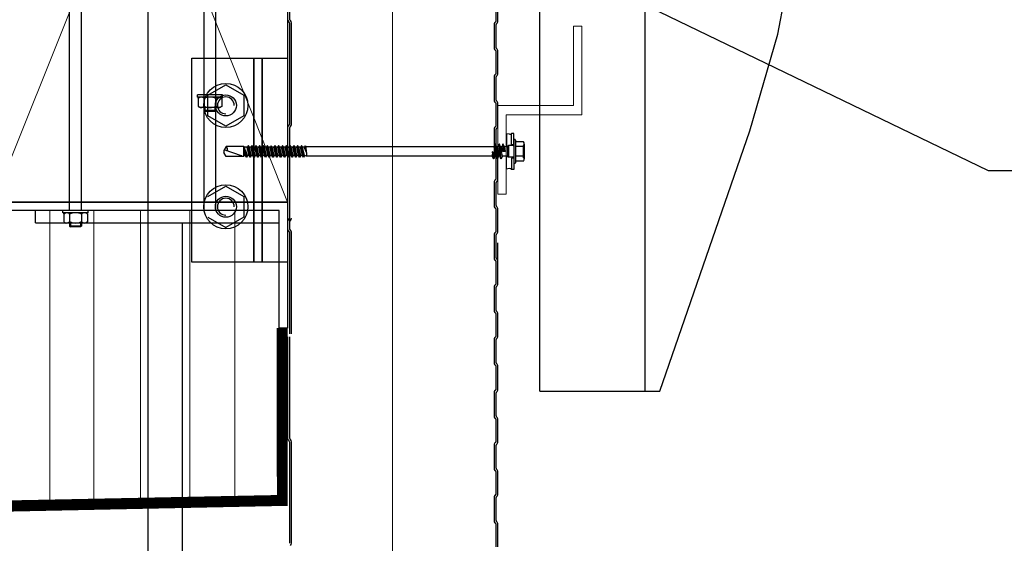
# Model space of a CAD drawing. Header units: millimetres. Extents: x -4835 to 23023, y -15404 to 3906.
# Tile 86 of 256: x 4823 to 4870, y -3502 to -3477. Entities that reach past the tile are written whole.
import ezdxf

# ---------------------------------------------------------------- set-up
doc = ezdxf.new("R2010")
doc.units = ezdxf.units.MM
doc.linetypes.add('DASHED', pattern=[19.05, 12.7, -6.35])
doc.layers.get('0').update_dxf_attribs({"lineweight": 9})
for name, color, linetype in [('2D- Siatka Modularna', 7, 'Continuous'), ('detale', 7, 'Continuous'), ('wypelnienia wielobokow', 7, 'Continuous')]:
    doc.layers.add(name, color=color, linetype=linetype)
for name, color, linetype, lineweight in [('a___cienka___0.15', 10, 'Continuous', 15), ('a___ocieplenie', 214, 'BATTING', 5), ('a___przekrojowa___0.5', 7, 'Continuous', 25), ('a___widokowa_0.25', 130, 'Continuous', 25)]:
    doc.layers.add(name, color=color, linetype=linetype, lineweight=lineweight)
doc.styles.get("Standard").update_dxf_attribs({"font": 'arial.ttf'})
doc.linetypes.add('BATTING', pattern='A,0.0001,-0.1,[134,ltypeshp.shx,S=0.1,R=0,X=-0.1,Y=0],-0.2,[134,ltypeshp.shx,S=0.1,R=180,X=0.1,Y=0],-0.1', length=0.4001)
doc.dimstyles.new('GENERATED_STYLE__100', dxfattribs={"dimtxt": 0.18, "dimasz": 1.824, "dimexe": 0.18, "dimexo": 0.0625, "dimgap": 0.09, "dimtad": 0, "dimtih": 1, "dimtoh": 1, "dimdec": 4, "dimzin": 0, "dimdsep": 46, "dimtxsty": 'Standard', "dimcen": 0.09, "dimadec": 0, "dimazin": 0, "dimtfac": 1, "dimtdec": 4, "dimtmove": 0, "dimatfit": 3, "dimldrblk": 'ARROWHEAD_5', "dimfxl": 1, "dimtolj": 1, "dimtzin": 0, "dimarcsym": 0})

# ---------------------------------------------------------------- blocks, each defined once
blk = doc.blocks.new('ARROWHEAD_5')
at = {"linetype": 'Continuous'}
blk.add_line((0, 0), (-1, 0), dxfattribs=at)
blk.add_solid([(-1, 0.2679), (0, 0), (-1, -0.2679), (-1, 0.2679)], dxfattribs=at)

msp = doc.modelspace()

# ---------------------------------------------------------------- linework, layer by layer
at = {"layer": '2D- Siatka Modularna', "color": 2, "lineweight": 25}
msp.add_line((4829.0535, -3442.4799), (4829.0535, -3641.1509), dxfattribs=at)
at = {"layer": 'a___cienka___0.15'}
for p, q in [((4821.7035, -3450.5583), (4835.7035, -3485.5583)), ((4835.7035, -3450.5583), (4821.7035, -3485.5583)), ((4849.7003, -3477.1803), (4849.3003, -3477.1803)), ((4849.3003, -3477.1803), (4849.3003, -3480.9553)), ((4849.7003, -3481.4053), (4849.7003, -3477.1803)), ((4845.7003, -3480.9553), (4845.7003, -3485.1803)), ((4849.3003, -3480.9553), (4845.7003, -3480.9553)), ((4846.1003, -3485.1803), (4846.1003, -3481.4053)), ((4846.1003, -3481.4053), (4849.7003, -3481.4053)), ((4845.7003, -3485.1803), (4846.1003, -3485.1803)), ((4826.4805, -3485.9583), (4826.4805, -3499.6954)), ((4831.0535, -3485.9583), (4831.0535, -3499.6032))]:
    msp.add_line(p, q, dxfattribs=at)
at = {"layer": 'a___cienka___0.15', "linetype": 'DASHED', "ltscale": 0.2, "const_width": 0.5}
for points in [[(4835.4533, -3491.5583), (4835.4535, -3499.5145)], [(4783.5438, -3500.8111), (4835.7035, -3499.7595)]]:
    msp.add_lwpolyline(points, dxfattribs=at)
at = {"layer": 'a___cienka___0.15'}
for points in [[(4835.2033, -3491.5583), (4835.2035, -3498.6163)], [(4783.5438, -3500.561), (4835.7035, -3499.5094)]]:
    msp.add_lwpolyline(points, dxfattribs=at)
at = {"layer": 'a___ocieplenie', "ltscale": 12}
msp.add_line((4840.6982, -3450.5583), (4840.6982, -3515.8423), dxfattribs=at)
at = {"layer": 'a___ocieplenie', "ltscale": 5}
for p, q in [((4824.3883, -3485.9583), (4824.3883, -3499.7376)), ((4828.7039, -3485.9583), (4828.7039, -3499.6506)), ((4833.1872, -3485.9583), (4833.1872, -3499.5602))]:
    msp.add_line(p, q, dxfattribs=at)
at = {"layer": 'a___przekrojowa___0.5'}
for p, q in [((4847.7003, -3494.5583), (4847.7003, -3444.7583)), ((4835.8035, -3476.8779), (4835.8035, -3472.0404)), ((4859.0207, -3477.5656), (4859.9226, -3472.8625)), ((4845.6035, -3475.8665), (4845.6035, -3476.965)), ((4845.7035, -3476.965), (4845.7035, -3475.8665)), ((4835.7366, -3476.9578), (4835.7688, -3476.99)), ((4835.7835, -3477.0254), (4835.7835, -3481.8629)), ((4835.8395, -3476.9193), (4835.8073, -3476.8871)), ((4835.8835, -3481.8629), (4835.8835, -3477.0254)), ((4845.5235, -3477.1125), (4845.5235, -3478.211)), ((4845.5997, -3476.9742), (4845.5674, -3477.0065)), ((4845.6235, -3478.211), (4845.6235, -3477.1125)), ((4845.6381, -3477.0772), (4845.6704, -3477.0449)), ((4857.6895, -3482.1657), (4859.0207, -3477.5656)), ((4845.5674, -3478.3171), (4845.5997, -3478.3493)), ((4845.6035, -3478.3585), (4845.6035, -3479.457)), ((4845.6704, -3478.2786), (4845.6381, -3478.2464)), ((4845.7035, -3479.457), (4845.7035, -3478.3585)), ((4845.5997, -3479.4662), (4845.5674, -3479.4985)), ((4845.6381, -3479.5692), (4845.6704, -3479.5369)), ((4845.5235, -3479.6045), (4845.5235, -3480.703)), ((4845.6235, -3480.703), (4845.6235, -3479.6045)), ((4845.5674, -3480.8091), (4845.5997, -3480.8413)), ((4845.6035, -3480.8505), (4845.6035, -3481.949)), ((4845.6704, -3480.7706), (4845.6381, -3480.7384)), ((4845.7035, -3481.949), (4845.7035, -3480.8505)), ((4835.7035, -3482.0104), (4835.7035, -3486.8479)), ((4835.7688, -3481.8982), (4835.7366, -3481.9305)), ((4835.8035, -3486.8479), (4835.8035, -3482.0104)), ((4835.8073, -3482.0012), (4835.8395, -3481.9689)), ((4845.5235, -3482.0965), (4845.5235, -3483.195)), ((4845.5997, -3481.9582), (4845.5674, -3481.9905)), ((4845.6235, -3483.195), (4845.6235, -3482.0965)), ((4845.6381, -3482.0612), (4845.6704, -3482.0289)), ((4853.407, -3494.5583), (4857.6895, -3482.1657)), ((4845.5997, -3483.1029), (4845.5674, -3483.1352)), ((4845.6381, -3483.2059), (4845.6704, -3483.1736)), ((4845.6704, -3483.2626), (4845.6381, -3483.2304)), ((4845.5674, -3483.3011), (4845.5997, -3483.3333)), ((4845.6035, -3483.3425), (4845.6035, -3484.4833)), ((4845.7035, -3484.4833), (4845.7035, -3483.3425)), ((4845.5235, -3484.6308), (4845.5235, -3485.7293)), ((4845.5997, -3484.4925), (4845.5674, -3484.5247)), ((4845.6235, -3485.7293), (4845.6235, -3484.6308)), ((4845.6381, -3484.5955), (4845.6704, -3484.5632)), ((4845.5674, -3485.8354), (4845.5997, -3485.8676)), ((4845.6035, -3485.8768), (4845.6035, -3486.9753)), ((4845.6704, -3485.7969), (4845.6381, -3485.7646)), ((4845.7035, -3486.9753), (4845.7035, -3485.8768)), ((4835.7688, -3486.3682), (4835.7366, -3486.4005)), ((4835.8073, -3486.4712), (4835.8395, -3486.4389)), ((4835.7366, -3486.9278), (4835.7688, -3486.96)), ((4835.7835, -3486.9954), (4835.7835, -3491.8329)), ((4835.8395, -3486.8893), (4835.8073, -3486.8571)), ((4835.8835, -3491.8329), (4835.8835, -3486.9954)), ((4845.5997, -3486.9845), (4845.5674, -3487.0167)), ((4845.5235, -3487.1228), (4845.5235, -3488.2213)), ((4845.6235, -3488.2213), (4845.6235, -3487.1228)), ((4845.6381, -3487.0875), (4845.6704, -3487.0552)), ((4845.7035, -3488.5937), (4845.7035, -3487.4952)), ((4845.5674, -3488.3274), (4845.5997, -3488.3596)), ((4845.6035, -3488.3688), (4845.6035, -3489.4673)), ((4845.6704, -3488.2889), (4845.6381, -3488.2566)), ((4845.7035, -3489.4673), (4845.7035, -3488.3688)), ((4845.5235, -3489.6148), (4845.5235, -3490.7133)), ((4845.5997, -3489.4765), (4845.5674, -3489.5087)), ((4845.6235, -3490.7133), (4845.6235, -3489.6148)), ((4845.6381, -3489.5795), (4845.6704, -3489.5472)), ((4845.6704, -3490.7809), (4845.6381, -3490.7486)), ((4845.5674, -3490.8194), (4845.5997, -3490.8516)), ((4845.6035, -3490.8608), (4845.6035, -3491.9593)), ((4845.7035, -3491.9593), (4845.7035, -3490.8608)), ((4835.7035, -3491.9804), (4835.7035, -3496.8179)), ((4835.8035, -3496.8179), (4835.8035, -3491.9804)), ((4845.5235, -3492.1068), (4845.5235, -3493.2053)), ((4845.5997, -3491.9685), (4845.5674, -3492.0007)), ((4845.6235, -3493.2053), (4845.6235, -3492.1068)), ((4845.6381, -3492.0715), (4845.6704, -3492.0392)), ((4845.5674, -3493.3114), (4845.5997, -3493.3436)), ((4845.6035, -3493.3528), (4845.6035, -3494.4936)), ((4845.6704, -3493.2729), (4845.6381, -3493.2406)), ((4845.7035, -3494.4936), (4845.7035, -3493.3528)), ((4845.5997, -3494.5028), (4845.5674, -3494.535)), ((4845.5235, -3494.6411), (4845.5235, -3495.7396)), ((4845.6235, -3495.7396), (4845.6235, -3494.6411)), ((4845.6381, -3494.6057), (4845.6704, -3494.5735)), ((4845.5674, -3495.8456), (4845.5997, -3495.8779)), ((4845.6035, -3495.8871), (4845.6035, -3496.9856)), ((4845.6704, -3495.8072), (4845.6381, -3495.7749)), ((4845.7035, -3496.9856), (4845.7035, -3495.8871)), ((4835.8395, -3496.8593), (4835.8073, -3496.8271)), ((4835.7366, -3496.8978), (4835.7688, -3496.93)), ((4835.7835, -3496.9654), (4835.7835, -3501.8029)), ((4835.8835, -3501.8029), (4835.8835, -3496.9654)), ((4845.5235, -3497.1331), (4845.5235, -3498.2316)), ((4845.5997, -3496.9948), (4845.5674, -3497.027)), ((4845.6235, -3498.2316), (4845.6235, -3497.1331)), ((4845.6381, -3497.0977), (4845.6704, -3497.0655)), ((4845.6704, -3498.2992), (4845.6381, -3498.2669)), ((4845.5674, -3498.3376), (4845.5997, -3498.3699)), ((4845.6035, -3498.3791), (4845.6035, -3499.4776)), ((4845.7035, -3499.4776), (4845.7035, -3498.3791)), ((4845.5235, -3499.6251), (4845.5235, -3500.7236)), ((4845.5997, -3499.4868), (4845.5674, -3499.519)), ((4845.6235, -3500.7236), (4845.6235, -3499.6251)), ((4845.6381, -3499.5897), (4845.6704, -3499.5575)), ((4835.7035, -3500.0095), (4783.5438, -3501.0611)), ((4845.5674, -3500.8296), (4845.5997, -3500.8619)), ((4845.6035, -3500.8711), (4845.6035, -3501.9696)), ((4845.6704, -3500.7912), (4845.6381, -3500.7589)), ((4845.7035, -3501.9696), (4845.7035, -3500.8711))]:
    msp.add_line(p, q, dxfattribs=at)
msp.add_lwpolyline([(4822.1039, -3491.5583), (4821.7039, -3491.5583), (4821.7039, -3485.5583), (4835.7035, -3485.5583), (4835.7035, -3491.5583), (4835.3039, -3491.5583), (4835.3039, -3485.9583), (4822.1039, -3485.9583)], close=True, dxfattribs=at)
msp.add_lwpolyline([(4847.7003, -3494.5583), (4853.407, -3494.5583)], dxfattribs=at)
for centre, radius, start, end in [((4835.8165, -3476.8779), 0.113, 179.99997, 224.99997), ((4835.7335, -3477.0254), 0.05, 0, 45), ((4835.8165, -3476.8779), 0.013, 180, 225.00007), ((4835.7335, -3477.0254), 0.15, 0, 45.00007), ((4845.6735, -3477.1125), 0.15, 135, 180), ((4845.5905, -3476.965), 0.013, 315, 0), ((4845.6735, -3477.1125), 0.05, 134.99992, 179.99992), ((4845.5905, -3476.965), 0.113, 315.00003, 0.00003), ((4845.6735, -3478.211), 0.15, 180, 225), ((4845.5905, -3478.3585), 0.013, 0, 45), ((4845.6735, -3478.211), 0.05, 179.99998, 224.99998), ((4845.5905, -3478.3585), 0.113, 0.00001, 45.00001), ((4845.6735, -3479.6045), 0.15, 135, 180), ((4845.5905, -3479.457), 0.013, 315, 0), ((4845.5905, -3479.457), 0.113, 315.00003, 0.00003), ((4845.6735, -3479.6045), 0.05, 134.99992, 179.99992), ((4845.6735, -3480.703), 0.15, 180, 225), ((4845.5905, -3480.8505), 0.013, 0, 45), ((4845.6735, -3480.703), 0.05, 179.99998, 224.99998), ((4845.5905, -3480.8505), 0.113, 0.00001, 45.00001), ((4835.7335, -3481.8629), 0.05, 314.99992, 359.99992), ((4835.7335, -3481.8629), 0.15, 315.00006, 0), ((4835.8165, -3482.0104), 0.113, 135, 180), ((4835.8165, -3482.0104), 0.013, 135.00006, 180), ((4845.6735, -3482.0965), 0.15, 135, 180), ((4845.5905, -3481.949), 0.013, 315, 0), ((4845.6735, -3482.0965), 0.05, 134.99992, 179.99992), ((4845.5905, -3481.949), 0.113, 315.00003, 0.00003), ((4845.6735, -3483.2412), 0.15, 135, 180), ((4845.6735, -3483.195), 0.15, 180, 225), ((4845.5905, -3483.0937), 0.013, 315, 0), ((4845.6735, -3483.195), 0.05, 179.99998, 224.99998), ((4845.6735, -3483.2412), 0.05, 134.99992, 179.99992), ((4845.5905, -3483.0937), 0.113, 315.00003, 0.00003), ((4845.5905, -3483.3425), 0.113, 0.00001, 45.00001), ((4845.5905, -3483.3425), 0.013, 0, 45), ((4845.6735, -3484.6308), 0.15, 135, 180), ((4845.5905, -3484.4833), 0.013, 315, 0), ((4845.6735, -3484.6308), 0.05, 134.99992, 179.99992), ((4845.5905, -3484.4833), 0.113, 315.00003, 0.00003), ((4845.6735, -3485.7293), 0.15, 180, 225), ((4845.5905, -3485.8768), 0.013, 0, 45), ((4845.6735, -3485.7293), 0.05, 179.99998, 224.99998), ((4845.5905, -3485.8768), 0.113, 0.00001, 45.00001), ((4835.8165, -3486.4804), 0.113, 135, 180), ((4835.7335, -3486.3329), 0.05, 314.99992, 359.99992), ((4835.8165, -3486.4804), 0.013, 135.00006, 180), ((4835.7335, -3486.3329), 0.15, 315.00006, 0), ((4835.8165, -3486.8479), 0.113, 179.99997, 224.99997), ((4835.7335, -3486.9954), 0.05, 0, 45), ((4835.8165, -3486.8479), 0.013, 180, 225.00007), ((4835.7335, -3486.9954), 0.15, 0, 45.00007), ((4845.6735, -3487.1228), 0.15, 135, 180), ((4845.5905, -3486.9753), 0.013, 315, 0), ((4845.5905, -3486.9753), 0.113, 315.00003, 0.00003), ((4845.6735, -3487.1228), 0.05, 134.99992, 179.99992), ((4845.6735, -3488.2213), 0.15, 180, 225), ((4845.5905, -3488.3688), 0.013, 0, 45), ((4845.6735, -3488.2213), 0.05, 179.99998, 224.99998), ((4845.5905, -3488.3688), 0.113, 0.00001, 45.00001), ((4845.6735, -3489.6148), 0.15, 135, 180), ((4845.5905, -3489.4673), 0.013, 315, 0), ((4845.6735, -3489.6148), 0.05, 134.99992, 179.99992), ((4845.5905, -3489.4673), 0.113, 315.00003, 0.00003), ((4845.6735, -3490.7133), 0.15, 180, 225), ((4845.6735, -3490.7133), 0.05, 179.99998, 224.99998), ((4845.5905, -3490.8608), 0.113, 0.00001, 45.00001), ((4845.5905, -3490.8608), 0.013, 0, 45), ((4845.6735, -3492.1068), 0.15, 135, 180), ((4845.5905, -3491.9593), 0.013, 315, 0), ((4845.6735, -3492.1068), 0.05, 134.99992, 179.99992), ((4845.5905, -3491.9593), 0.113, 315.00003, 0.00003), ((4845.6735, -3493.2053), 0.15, 180, 225), ((4845.5905, -3493.3528), 0.013, 0, 45), ((4845.6735, -3493.2053), 0.05, 179.99998, 224.99998), ((4845.5905, -3493.3528), 0.113, 0.00001, 45.00001), ((4845.6735, -3494.6411), 0.15, 135, 180), ((4845.5905, -3494.4936), 0.013, 315, 0), ((4845.5905, -3494.4936), 0.113, 315.00003, 0.00003), ((4845.6735, -3494.6411), 0.05, 134.99992, 179.99992), ((4845.6735, -3495.7396), 0.15, 180, 225), ((4845.5905, -3495.8871), 0.013, 0, 45), ((4845.6735, -3495.7396), 0.05, 179.99998, 224.99998), ((4845.5905, -3495.8871), 0.113, 0.00001, 45.00001), ((4835.8165, -3496.8179), 0.113, 179.99997, 224.99997), ((4835.8165, -3496.8179), 0.013, 180, 225.00007), ((4835.7335, -3496.9654), 0.15, 0, 45.00007), ((4835.7335, -3496.9654), 0.05, 0, 45), ((4845.6735, -3497.1331), 0.15, 135, 180), ((4845.5905, -3496.9856), 0.013, 315, 0), ((4845.6735, -3497.1331), 0.05, 134.99992, 179.99992), ((4845.5905, -3496.9856), 0.113, 315.00003, 0.00003), ((4845.6735, -3498.2316), 0.15, 180, 225), ((4845.6735, -3498.2316), 0.05, 179.99998, 224.99998), ((4845.5905, -3498.3791), 0.013, 0, 45), ((4845.5905, -3498.3791), 0.113, 0.00001, 45.00001), ((4845.6735, -3499.6251), 0.15, 135, 180), ((4845.5905, -3499.4776), 0.013, 315, 0), ((4845.6735, -3499.6251), 0.05, 134.99992, 179.99992), ((4845.5905, -3499.4776), 0.113, 315.00003, 0.00003), ((4845.6735, -3500.7236), 0.15, 180, 225), ((4845.5905, -3500.8711), 0.013, 0, 45), ((4845.6735, -3500.7236), 0.05, 179.99998, 224.99998), ((4845.5905, -3500.8711), 0.113, 0.00001, 45.00001), ((4835.7335, -3501.8029), 0.15, 315.00006, 0)]:
    msp.add_arc(centre, radius, start, end, dxfattribs=at)
at = {"layer": 'a___widokowa_0.25'}
for p, q in [((4852.7003, -3444.7701), (4852.7003, -3494.5583)), ((4823.7033, -3486.5479), (4823.7033, -3485.9583)), ((4823.7033, -3486.5479), (4835.3039, -3486.5486)), ((4830.7035, -3606.1283), (4830.7035, -3486.5484))]:
    msp.add_line(p, q, dxfattribs=at)
msp.add_lwpolyline([(4835.7035, -3485.5583), (4821.7035, -3485.5583), (4821.7035, -3450.5583), (4835.7035, -3450.5583)], close=True, dxfattribs=at)
at = {"layer": 'detale'}
for p, q in [((4831.9132, -3480.4672), (4832.7632, -3479.9765)), ((4832.7632, -3479.9765), (4833.6132, -3480.4672)), ((4832.6063, -3480.4583), (4831.4064, -3480.4583)), ((4831.4064, -3480.5641), (4831.4064, -3480.4583)), ((4831.9132, -3481.4487), (4831.9132, -3480.4672)), ((4832.6063, -3480.5641), (4832.6063, -3480.4583)), ((4833.6132, -3480.4672), (4833.6132, -3481.4487)), ((4832.6063, -3480.5641), (4831.4064, -3480.5641)), ((4831.4416, -3480.6183), (4831.5355, -3480.5641)), ((4831.4416, -3480.6183), (4831.4416, -3481.004)), ((4831.4425, -3480.6178), (4831.4425, -3480.5641)), ((4832.4771, -3480.5641), (4831.5355, -3480.5641)), ((4831.724, -3480.6347), (4831.724, -3480.9876)), ((4832.2887, -3480.6347), (4832.2887, -3480.9876)), ((4832.571, -3480.6183), (4832.4771, -3480.5641)), ((4832.571, -3480.6183), (4832.571, -3481.004)), ((4831.4416, -3481.004), (4831.5355, -3481.0582)), ((4832.4771, -3481.0582), (4831.5355, -3481.0582)), ((4831.724, -3481.0582), (4831.724, -3481.1994)), ((4832.2887, -3481.1994), (4831.724, -3481.1994)), ((4831.724, -3481.1994), (4831.7692, -3481.2446)), ((4831.7692, -3481.0582), (4831.7692, -3481.2446)), ((4832.2435, -3481.2446), (4831.7692, -3481.2446)), ((4832.2435, -3481.0582), (4832.2435, -3481.2446)), ((4832.2887, -3481.1994), (4832.2435, -3481.2446)), ((4832.2887, -3481.0582), (4832.2887, -3481.1994)), ((4832.571, -3481.004), (4832.4771, -3481.0582)), ((4832.7632, -3481.9395), (4831.9132, -3481.4487)), ((4833.6132, -3481.4487), (4832.7632, -3481.9395)), ((4846.2583, -3482.3334), (4846.1003, -3482.3055)), ((4846.1267, -3482.8905), (4846.1267, -3482.3055)), ((4846.3603, -3482.8359), (4846.3603, -3482.2881)), ((4846.4603, -3482.2881), (4846.3603, -3482.2881)), ((4846.4603, -3482.8359), (4846.4603, -3482.2881)), ((4845.5821, -3482.8055), (4845.5261, -3482.9255)), ((4845.5971, -3482.8055), (4845.5821, -3482.8055)), ((4845.6726, -3483.4955), (4845.5821, -3482.8055)), ((4845.653, -3482.9255), (4845.5971, -3482.8055)), ((4845.6876, -3483.4955), (4845.5971, -3482.8055)), ((4845.7631, -3482.8055), (4845.7071, -3482.9255)), ((4845.8536, -3483.4955), (4845.7631, -3482.8055)), ((4845.7781, -3482.8055), (4845.7631, -3482.8055)), ((4845.8686, -3483.4955), (4845.7781, -3482.8055)), ((4845.834, -3482.9255), (4845.7781, -3482.8055)), ((4845.9441, -3482.8055), (4845.8881, -3482.9255)), ((4845.9893, -3483.1505), (4845.9441, -3482.8055)), ((4845.9591, -3482.8055), (4845.9441, -3482.8055)), ((4846.0043, -3483.1505), (4845.9591, -3482.8055)), ((4846.015, -3482.9255), (4845.9591, -3482.8055)), ((4846.4603, -3482.6155), (4846.4603, -3483.1505)), ((4846.4603, -3482.7446), (4846.4603, -3483.1505)), ((4846.5403, -3482.6155), (4846.5403, -3483.1505)), ((4846.9248, -3482.6889), (4846.5603, -3482.6889)), ((4846.9603, -3482.8043), (4846.9603, -3483.4967)), ((4832.7752, -3482.918), (4832.6698, -3483.1005)), ((4832.6698, -3483.1005), (4832.6698, -3483.2005)), ((4832.7752, -3483.383), (4832.6698, -3483.2005)), ((4833.5095, -3483.3538), (4832.6813, -3483.0805)), ((4833.5981, -3482.918), (4832.7752, -3482.918)), ((4833.5981, -3482.918), (4833.5981, -3483.383)), ((4833.6544, -3482.9505), (4833.5981, -3482.918)), ((4833.7819, -3482.9505), (4833.6544, -3482.9505)), ((4833.6544, -3482.9505), (4833.6544, -3483.3505)), ((4833.7347, -3483.4255), (4833.6914, -3483.0712)), ((4833.793, -3483.3505), (4833.6914, -3483.0712)), ((4833.6914, -3483.0712), (4833.6914, -3483.3505)), ((4833.7497, -3483.4255), (4833.6914, -3483.0712)), ((4833.8252, -3482.8755), (4833.7819, -3482.9505)), ((4833.8724, -3483.3505), (4833.7819, -3482.9505)), ((4833.9157, -3483.4255), (4833.8252, -3482.8755)), ((4833.8402, -3482.8755), (4833.8252, -3482.8755)), ((4833.9307, -3483.4255), (4833.8402, -3482.8755)), ((4833.8835, -3482.9505), (4833.8402, -3482.8755)), ((4833.974, -3483.3505), (4833.8835, -3482.9505)), ((4833.9629, -3482.9505), (4833.8835, -3482.9505)), ((4834.0062, -3482.8755), (4833.9629, -3482.9505)), ((4834.0534, -3483.3505), (4833.9629, -3482.9505)), ((4834.0967, -3483.4255), (4834.0062, -3482.8755)), ((4834.0212, -3482.8755), (4834.0062, -3482.8755)), ((4834.1117, -3483.4255), (4834.0212, -3482.8755)), ((4834.0645, -3482.9505), (4834.0212, -3482.8755)), ((4834.155, -3483.3505), (4834.0645, -3482.9505)), ((4834.1439, -3482.9505), (4834.0645, -3482.9505)), ((4834.1872, -3482.8755), (4834.1439, -3482.9505)), ((4834.2344, -3483.3505), (4834.1439, -3482.9505)), ((4834.2022, -3482.8755), (4834.1872, -3482.8755)), ((4834.2777, -3483.4255), (4834.1872, -3482.8755)), ((4834.2455, -3482.9505), (4834.2022, -3482.8755)), ((4834.2927, -3483.4255), (4834.2022, -3482.8755)), ((4834.3249, -3482.9505), (4834.2455, -3482.9505)), ((4834.336, -3483.3505), (4834.2455, -3482.9505)), ((4834.3682, -3482.8755), (4834.3249, -3482.9505)), ((4834.4154, -3483.3505), (4834.3249, -3482.9505)), ((4834.3832, -3482.8755), (4834.3682, -3482.8755)), ((4834.4587, -3483.4255), (4834.3682, -3482.8755)), ((4834.4265, -3482.9505), (4834.3832, -3482.8755)), ((4834.4737, -3483.4255), (4834.3832, -3482.8755)), ((4834.517, -3483.3505), (4834.4265, -3482.9505)), ((4834.5059, -3482.9505), (4834.4265, -3482.9505)), ((4834.5492, -3482.8755), (4834.5059, -3482.9505)), ((4834.5964, -3483.3505), (4834.5059, -3482.9505)), ((4834.5642, -3482.8755), (4834.5492, -3482.8755)), ((4834.6397, -3483.4255), (4834.5492, -3482.8755)), ((4834.6075, -3482.9505), (4834.5642, -3482.8755)), ((4834.6547, -3483.4255), (4834.5642, -3482.8755)), ((4834.6869, -3482.9505), (4834.6075, -3482.9505)), ((4834.698, -3483.3505), (4834.6075, -3482.9505)), ((4834.7302, -3482.8755), (4834.6869, -3482.9505)), ((4834.7774, -3483.3505), (4834.6869, -3482.9505)), ((4834.8207, -3483.4255), (4834.7302, -3482.8755)), ((4834.7452, -3482.8755), (4834.7302, -3482.8755)), ((4834.8357, -3483.4255), (4834.7452, -3482.8755)), ((4834.7885, -3482.9505), (4834.7452, -3482.8755)), ((4834.879, -3483.3505), (4834.7885, -3482.9505)), ((4834.8679, -3482.9505), (4834.7885, -3482.9505)), ((4834.9112, -3482.8755), (4834.8679, -3482.9505)), ((4834.9584, -3483.3505), (4834.8679, -3482.9505)), ((4834.9262, -3482.8755), (4834.9112, -3482.8755)), ((4835.0017, -3483.4255), (4834.9112, -3482.8755)), ((4834.9695, -3482.9505), (4834.9262, -3482.8755)), ((4835.0167, -3483.4255), (4834.9262, -3482.8755)), ((4835.0489, -3482.9505), (4834.9695, -3482.9505)), ((4835.06, -3483.3505), (4834.9695, -3482.9505)), ((4835.0922, -3482.8755), (4835.0489, -3482.9505)), ((4835.1394, -3483.3505), (4835.0489, -3482.9505)), ((4835.1827, -3483.4255), (4835.0922, -3482.8755)), ((4835.1072, -3482.8755), (4835.0922, -3482.8755)), ((4835.1977, -3483.4255), (4835.1072, -3482.8755)), ((4835.1505, -3482.9505), (4835.1072, -3482.8755)), ((4835.241, -3483.3505), (4835.1505, -3482.9505)), ((4835.2299, -3482.9505), (4835.1505, -3482.9505)), ((4835.2732, -3482.8755), (4835.2299, -3482.9505)), ((4835.3204, -3483.3505), (4835.2299, -3482.9505)), ((4835.2882, -3482.8755), (4835.2732, -3482.8755)), ((4835.3638, -3483.4255), (4835.2732, -3482.8755)), ((4835.3316, -3482.9505), (4835.2882, -3482.8755)), ((4835.3788, -3483.4255), (4835.2882, -3482.8755)), ((4835.411, -3482.9505), (4835.3316, -3482.9505)), ((4835.4221, -3483.3505), (4835.3316, -3482.9505)), ((4835.4543, -3482.8755), (4835.411, -3482.9505)), ((4835.5015, -3483.3505), (4835.411, -3482.9505)), ((4835.5448, -3483.4255), (4835.4543, -3482.8755)), ((4835.4693, -3482.8755), (4835.4543, -3482.8755)), ((4835.5598, -3483.4255), (4835.4693, -3482.8755)), ((4835.5126, -3482.9505), (4835.4693, -3482.8755)), ((4835.6031, -3483.3505), (4835.5126, -3482.9505)), ((4835.592, -3482.9505), (4835.5126, -3482.9505)), ((4835.6353, -3482.8755), (4835.592, -3482.9505)), ((4835.6825, -3483.3505), (4835.592, -3482.9505)), ((4835.6503, -3482.8755), (4835.6353, -3482.8755)), ((4835.7258, -3483.4255), (4835.6353, -3482.8755)), ((4835.6936, -3482.9505), (4835.6503, -3482.8755)), ((4835.7408, -3483.4255), (4835.6503, -3482.8755)), ((4835.773, -3482.9505), (4835.6936, -3482.9505)), ((4835.7841, -3483.3505), (4835.6936, -3482.9505)), ((4835.8163, -3482.8755), (4835.773, -3482.9505)), ((4835.8635, -3483.3505), (4835.773, -3482.9505)), ((4835.9068, -3483.4255), (4835.8163, -3482.8755)), ((4835.8313, -3482.8755), (4835.8163, -3482.8755)), ((4835.9218, -3483.4255), (4835.8313, -3482.8755)), ((4835.8746, -3482.9505), (4835.8313, -3482.8755)), ((4835.9651, -3483.3505), (4835.8746, -3482.9505)), ((4835.954, -3482.9505), (4835.8746, -3482.9505)), ((4835.9973, -3482.8755), (4835.954, -3482.9505)), ((4836.0445, -3483.3505), (4835.954, -3482.9505)), ((4836.0123, -3482.8755), (4835.9973, -3482.8755)), ((4836.0878, -3483.4255), (4835.9973, -3482.8755)), ((4836.0556, -3482.9505), (4836.0123, -3482.8755)), ((4836.1028, -3483.4255), (4836.0123, -3482.8755)), ((4836.135, -3482.9505), (4836.0556, -3482.9505)), ((4836.1461, -3483.3505), (4836.0556, -3482.9505)), ((4836.1783, -3482.8755), (4836.135, -3482.9505)), ((4836.2255, -3483.3505), (4836.135, -3482.9505)), ((4836.2688, -3483.4255), (4836.1783, -3482.8755)), ((4836.1933, -3482.8755), (4836.1783, -3482.8755)), ((4836.2838, -3483.4255), (4836.1933, -3482.8755)), ((4836.2366, -3482.9505), (4836.1933, -3482.8755)), ((4836.3271, -3483.3505), (4836.2366, -3482.9505)), ((4836.316, -3482.9505), (4836.2366, -3482.9505)), ((4836.3593, -3482.8755), (4836.316, -3482.9505)), ((4836.4065, -3483.3505), (4836.316, -3482.9505)), ((4836.3743, -3482.8755), (4836.3593, -3482.8755)), ((4836.4498, -3483.4255), (4836.3593, -3482.8755)), ((4836.4176, -3482.9505), (4836.3743, -3482.8755)), ((4836.4648, -3483.4255), (4836.3743, -3482.8755)), ((4836.497, -3482.9505), (4836.4176, -3482.9505)), ((4836.5081, -3483.3505), (4836.4176, -3482.9505)), ((4836.5403, -3482.8755), (4836.497, -3482.9505)), ((4836.5929, -3483.1955), (4836.497, -3482.9505)), ((4836.5929, -3483.1955), (4836.5403, -3482.8755)), ((4836.5842, -3482.9255), (4836.5553, -3482.8755)), ((4836.5929, -3483.1955), (4836.5553, -3482.8755)), ((4836.5929, -3483.1955), (4836.5842, -3482.9255)), ((4845.5261, -3482.9255), (4836.5842, -3482.9255)), ((4836.5929, -3483.1955), (4836.5929, -3483.3755)), ((4845.4493, -3483.1721), (4845.4356, -3483.3755)), ((4845.4916, -3483.4955), (4845.4493, -3483.1735)), ((4845.5625, -3483.3755), (4845.4634, -3483.1694)), ((4845.5066, -3483.4955), (4845.4641, -3483.1716)), ((4845.6166, -3483.3755), (4845.5261, -3482.9255)), ((4845.7071, -3482.9255), (4845.653, -3482.9255)), ((4845.7435, -3483.3755), (4845.653, -3482.9255)), ((4845.7976, -3483.3755), (4845.7071, -3482.9255)), ((4845.9245, -3483.3755), (4845.834, -3482.9255)), ((4845.8881, -3482.9255), (4845.834, -3482.9255)), ((4845.9334, -3483.1505), (4845.8881, -3482.9255)), ((4846.0603, -3483.1505), (4845.9334, -3483.1505)), ((4846.1603, -3482.9255), (4846.015, -3482.9255)), ((4846.0603, -3483.1505), (4846.015, -3482.9255)), ((4846.2109, -3482.8979), (4846.1267, -3482.8905)), ((4846.1267, -3482.8905), (4846.1267, -3482.9255)), ((4846.2113, -3482.8745), (4846.1603, -3482.9255)), ((4846.1603, -3482.9255), (4846.1603, -3483.3755)), ((4846.4303, -3482.8745), (4846.2113, -3482.8745)), ((4846.2113, -3482.8745), (4846.2113, -3483.4265)), ((4846.4603, -3482.8359), (4846.3603, -3482.8359)), ((4846.4603, -3483.1505), (4846.4603, -3483.6855)), ((4846.9248, -3482.9197), (4846.5403, -3482.9197)), ((4846.5403, -3483.1505), (4846.5403, -3483.6855)), ((4846.9603, -3482.8491), (4846.9103, -3482.8625)), ((4846.9103, -3482.8625), (4846.9103, -3483.4386)), ((4833.5981, -3483.383), (4832.7752, -3483.383)), ((4833.6544, -3483.3505), (4833.5981, -3483.383)), ((4833.6914, -3483.3505), (4833.6544, -3483.3505)), ((4833.7347, -3483.4255), (4833.6914, -3483.3505)), ((4833.7497, -3483.4255), (4833.7347, -3483.4255)), ((4833.793, -3483.3505), (4833.7497, -3483.4255)), ((4833.8724, -3483.3505), (4833.793, -3483.3505)), ((4833.9157, -3483.4255), (4833.8724, -3483.3505)), ((4833.9307, -3483.4255), (4833.9157, -3483.4255)), ((4833.974, -3483.3505), (4833.9307, -3483.4255)), ((4834.0534, -3483.3505), (4833.974, -3483.3505)), ((4834.0967, -3483.4255), (4834.0534, -3483.3505)), ((4834.1117, -3483.4255), (4834.0967, -3483.4255)), ((4834.155, -3483.3505), (4834.1117, -3483.4255)), ((4834.2344, -3483.3505), (4834.155, -3483.3505)), ((4834.2777, -3483.4255), (4834.2344, -3483.3505)), ((4834.2927, -3483.4255), (4834.2777, -3483.4255)), ((4834.336, -3483.3505), (4834.2927, -3483.4255)), ((4834.4154, -3483.3505), (4834.336, -3483.3505)), ((4834.4587, -3483.4255), (4834.4154, -3483.3505)), ((4834.517, -3483.3505), (4834.4737, -3483.4255)), ((4834.5964, -3483.3505), (4834.517, -3483.3505)), ((4834.6397, -3483.4255), (4834.5964, -3483.3505)), ((4834.698, -3483.3505), (4834.6547, -3483.4255)), ((4834.7774, -3483.3505), (4834.698, -3483.3505)), ((4834.8207, -3483.4255), (4834.7774, -3483.3505)), ((4834.8357, -3483.4255), (4834.8207, -3483.4255)), ((4834.879, -3483.3505), (4834.8357, -3483.4255)), ((4834.9584, -3483.3505), (4834.879, -3483.3505)), ((4835.0017, -3483.4255), (4834.9584, -3483.3505)), ((4835.0167, -3483.4255), (4835.0017, -3483.4255)), ((4835.06, -3483.3505), (4835.0167, -3483.4255)), ((4835.1394, -3483.3505), (4835.06, -3483.3505)), ((4835.1827, -3483.4255), (4835.1394, -3483.3505)), ((4835.1977, -3483.4255), (4835.1827, -3483.4255)), ((4835.241, -3483.3505), (4835.1977, -3483.4255)), ((4835.3204, -3483.3505), (4835.241, -3483.3505)), ((4835.3638, -3483.4255), (4835.3204, -3483.3505)), ((4835.3788, -3483.4255), (4835.3638, -3483.4255)), ((4835.4221, -3483.3505), (4835.3788, -3483.4255)), ((4835.5015, -3483.3505), (4835.4221, -3483.3505)), ((4835.5448, -3483.4255), (4835.5015, -3483.3505)), ((4835.5598, -3483.4255), (4835.5448, -3483.4255)), ((4835.6031, -3483.3505), (4835.5598, -3483.4255)), ((4835.6825, -3483.3505), (4835.6031, -3483.3505)), ((4835.7258, -3483.4255), (4835.6825, -3483.3505)), ((4835.7408, -3483.4255), (4835.7258, -3483.4255)), ((4835.7841, -3483.3505), (4835.7408, -3483.4255)), ((4835.8635, -3483.3505), (4835.7841, -3483.3505)), ((4835.9068, -3483.4255), (4835.8635, -3483.3505)), ((4835.9218, -3483.4255), (4835.9068, -3483.4255)), ((4835.9651, -3483.3505), (4835.9218, -3483.4255)), ((4836.0445, -3483.3505), (4835.9651, -3483.3505)), ((4836.0878, -3483.4255), (4836.0445, -3483.3505)), ((4836.1028, -3483.4255), (4836.0878, -3483.4255)), ((4836.1461, -3483.3505), (4836.1028, -3483.4255)), ((4836.2255, -3483.3505), (4836.1461, -3483.3505)), ((4836.2688, -3483.4255), (4836.2255, -3483.3505)), ((4836.2838, -3483.4255), (4836.2688, -3483.4255)), ((4836.3271, -3483.3505), (4836.2838, -3483.4255)), ((4836.4065, -3483.3505), (4836.3271, -3483.3505)), ((4836.4498, -3483.4255), (4836.4065, -3483.3505)), ((4836.4648, -3483.4255), (4836.4498, -3483.4255)), ((4836.5081, -3483.3505), (4836.4648, -3483.4255)), ((4836.5929, -3483.3755), (4836.5081, -3483.3505)), ((4845.4356, -3483.3755), (4836.5929, -3483.3755)), ((4845.4916, -3483.4955), (4845.4356, -3483.3755)), ((4845.5066, -3483.4955), (4845.4916, -3483.4955)), ((4845.5625, -3483.3755), (4845.5066, -3483.4955)), ((4845.6166, -3483.3755), (4845.5625, -3483.3755)), ((4845.6726, -3483.4955), (4845.6166, -3483.3755)), ((4845.7435, -3483.3755), (4845.6876, -3483.4955)), ((4845.7976, -3483.3755), (4845.7435, -3483.3755)), ((4845.8536, -3483.4955), (4845.7976, -3483.3755)), ((4845.8686, -3483.4955), (4845.8536, -3483.4955)), ((4845.9245, -3483.3755), (4845.8686, -3483.4955)), ((4846.1603, -3483.3755), (4845.9245, -3483.3755)), ((4846.1003, -3483.4105), (4846.1003, -3483.9955)), ((4846.1267, -3483.3755), (4846.1267, -3483.4105)), ((4846.21, -3483.4252), (4846.1267, -3483.4105)), ((4846.2113, -3483.4265), (4846.1603, -3483.3755)), ((4846.4303, -3483.4265), (4846.2113, -3483.4265)), ((4846.3603, -3483.4651), (4846.3603, -3484.0129)), ((4846.4603, -3483.4651), (4846.3603, -3483.4651)), ((4846.4603, -3483.4651), (4846.4603, -3484.0129)), ((4846.9248, -3483.3813), (4846.5403, -3483.3813)), ((4846.9248, -3483.6121), (4846.5603, -3483.6121)), ((4846.9603, -3483.452), (4846.9103, -3483.4386)), ((4846.2583, -3483.9676), (4846.1003, -3483.9955)), ((4846.4603, -3484.0129), (4846.3603, -3484.0129)), ((4831.9132, -3485.2905), (4832.7632, -3484.7997)), ((4832.7632, -3484.7997), (4833.6132, -3485.2905)), ((4833.6132, -3485.2905), (4833.6132, -3486.272)), ((4826.211, -3485.9583), (4825.0111, -3485.9583)), ((4825.0111, -3486.0641), (4825.0111, -3485.9583)), ((4826.211, -3486.0641), (4825.0111, -3486.0641)), ((4825.0463, -3486.1183), (4825.1402, -3486.0641)), ((4825.0472, -3486.1178), (4825.0472, -3486.0641)), ((4826.0818, -3486.0641), (4825.1402, -3486.0641)), ((4826.1757, -3486.1183), (4826.0818, -3486.0641)), ((4826.211, -3486.0641), (4826.211, -3485.9583)), ((4825.0463, -3486.1183), (4825.0463, -3486.504)), ((4825.0463, -3486.504), (4825.1402, -3486.5582)), ((4826.0818, -3486.5582), (4825.1402, -3486.5582)), ((4825.3287, -3486.1347), (4825.3287, -3486.4876)), ((4825.3287, -3486.5582), (4825.3287, -3486.6994)), ((4825.3739, -3486.5582), (4825.3739, -3486.7446)), ((4825.8482, -3486.5582), (4825.8482, -3486.7446)), ((4825.8934, -3486.1347), (4825.8934, -3486.4876)), ((4825.8934, -3486.5582), (4825.8934, -3486.6994)), ((4826.1757, -3486.504), (4826.0818, -3486.5582)), ((4826.1757, -3486.1183), (4826.1757, -3486.504)), ((4831.9132, -3486.272), (4832.7632, -3486.7627)), ((4833.6132, -3486.272), (4832.7632, -3486.7627)), ((4825.8934, -3486.6994), (4825.3287, -3486.6994)), ((4825.3287, -3486.6994), (4825.3739, -3486.7446)), ((4825.8482, -3486.7446), (4825.3739, -3486.7446)), ((4825.8934, -3486.6994), (4825.8482, -3486.7446))]:
    msp.add_line(p, q, dxfattribs=at)
at = {"layer": 'detale', "flags": 128}
for points in [[(4825.3287, -3485.9583), (4825.3287, -3449.5583)], [(4825.8934, -3485.9583), (4825.8934, -3449.5583)], [(4831.724, -3485.9583), (4831.724, -3449.5583)], [(4832.2887, -3485.9583), (4832.2887, -3449.5583)], [(4832.0063, -3480.4583), (4831.8764, -3480.4583), (4831.7567, -3480.4583), (4831.6782, -3480.4583), (4831.6534, -3480.4583)], [(4832.3592, -3480.4583), (4832.3345, -3480.4583), (4832.2558, -3480.4583), (4832.1362, -3480.4583), (4832.0063, -3480.4583)], [(4825.611, -3485.9583), (4825.4811, -3485.9583), (4825.3614, -3485.9583), (4825.2829, -3485.9583), (4825.2581, -3485.9583)], [(4825.9639, -3485.9583), (4825.9392, -3485.9583), (4825.8605, -3485.9583), (4825.7409, -3485.9583), (4825.611, -3485.9583)]]:
    msp.add_lwpolyline(points, dxfattribs=at)
at = {"layer": 'detale'}
for centre, radius in [((4832.7632, -3480.958), 1.05), ((4832.7632, -3480.958), 0.5), ((4832.7632, -3485.7812), 1.05), ((4832.7632, -3485.7812), 0.5)]:
    msp.add_circle(centre, radius, dxfattribs=at)
for centre, radius, start, end in [((4831.5828, -3480.7406), 0.1765, 36.8699, 143.1301), ((4832.0063, -3481.1641), 0.6, 61.92751, 118.07249), ((4832.4298, -3480.7406), 0.1765, 36.8699, 143.1301), ((4832.7632, -3480.958), 0.4, 0, 270), ((4831.5828, -3480.8818), 0.1765, 216.8699, 323.1301), ((4832.0063, -3480.4583), 0.6, 241.92751, 298.07249), ((4832.4298, -3480.8818), 0.1765, 216.8699, 323.1301), ((4846.2756, -3482.2349), 0.1, 260, 327.85361), ((4846.5003, -3482.6155), 0.04, 0, 180), ((4846.5603, -3482.6689), 0.02, 180, 270), ((4846.7553, -3482.8043), 0.205, 325.74283, 34.25717), ((4832.6368, -3483.0666), 0.203, 341.94241, 47.02727), ((4845.4567, -3483.1726), 0.00744, 25.67563, 180), ((4846.4303, -3482.8445), 0.03, 270, 0), ((4846.1936, -3483.1505), 0.7667, 342.47995, 17.52005), ((4833.5048, -3483.368), 0.015, 270, 71.7393), ((4846.4303, -3483.4565), 0.03, 0, 90), ((4846.5003, -3483.6855), 0.04, 180, 0), ((4846.5603, -3483.6321), 0.02, 90, 180), ((4846.7553, -3483.4967), 0.205, 325.74283, 34.25717), ((4846.2756, -3484.0661), 0.1, 32.14639, 100), ((4832.7632, -3485.7812), 0.4, 0, 270), ((4825.1875, -3486.2406), 0.1765, 36.8699, 143.1301), ((4825.611, -3486.6641), 0.6, 61.92751, 118.07249), ((4826.0345, -3486.2406), 0.1765, 36.8699, 143.1301), ((4825.1875, -3486.3818), 0.1765, 216.8699, 323.1301), ((4825.611, -3485.9583), 0.6, 241.92751, 298.07249), ((4826.0345, -3486.3818), 0.1765, 216.8699, 323.1301)]:
    msp.add_arc(centre, radius, start, end, dxfattribs=at)
at = {"layer": 'wypelnienia wielobokow', "flags": 128}
for points in [[(4831.1386, -3478.7064), (4834.0929, -3478.7064), (4834.0929, -3488.4216), (4831.1386, -3488.4216)], [(4834.0929, -3478.7064), (4834.4929, -3478.7064), (4834.4929, -3488.4216), (4834.0929, -3488.4216)], [(4834.4929, -3488.4216), (4834.4929, -3478.7064), (4835.693, -3478.7064), (4835.693, -3488.4216)]]:
    msp.add_lwpolyline(points, close=True, dxfattribs=at)

# ---------------------------------------------------------------- leaders
at = {"layer": 'detale'}
msp.add_leader([(4829.3869, -3464.8982), (4869.0338, -3484.0497), (4870.9077, -3484.0497)], dimstyle='GENERATED_STYLE__100', dxfattribs=at)

doc.saveas('drawing.dxf')
